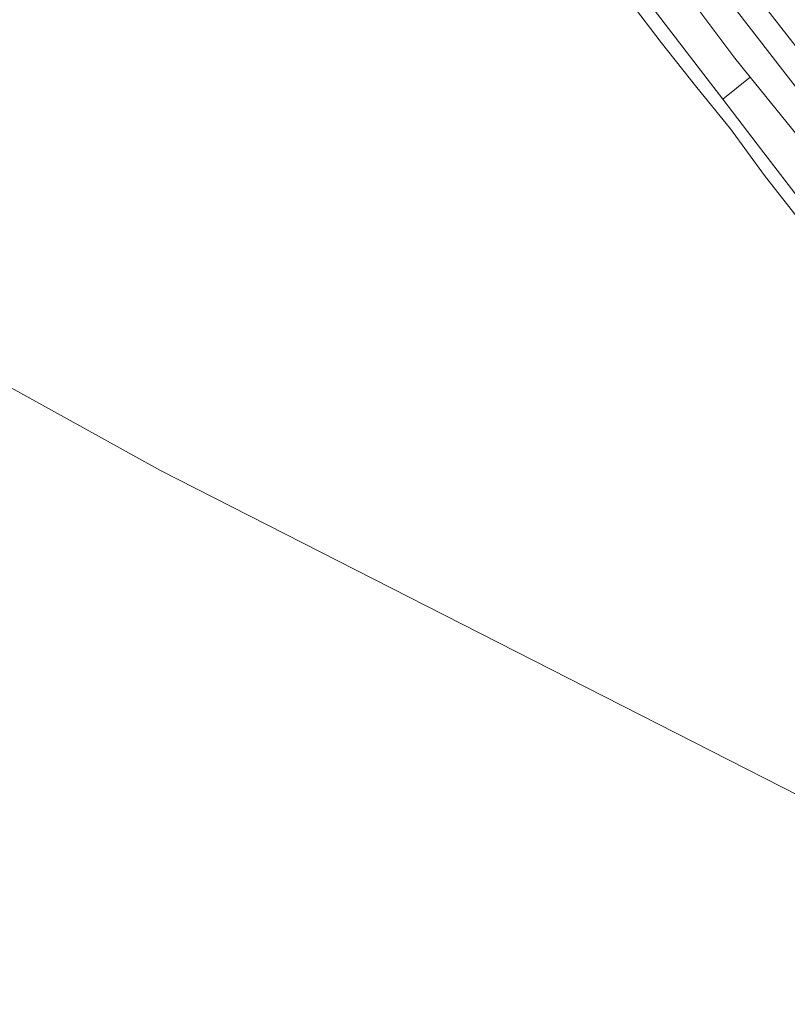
# Model space of a CAD drawing. Header units: metres. Extents: x 185049 to 189876, y 349292 to 352302.
# Tile 221 of 256: x 187360 to 187463, y 351801 to 351933. Entities that reach past the tile are written whole.
import ezdxf

# ---------------------------------------------------------------- set-up
doc = ezdxf.new("R2010")
doc.units = ezdxf.units.M
for name, color, linetype, lineweight in [('B-WE-GR-GRAS-GV', 60, 'Continuous', 13), ('B-WE-GR-PERK-GV', 90, 'Continuous', 13), ('B-WE-GW-TALUD_TEEN-G', 90, 'Continuous', 18), ('B-WE-OB-BEKLEDING_STEEN-GV', 30, 'Continuous', 18), ('B-WE-OB-BEKLEDING_STORTSTEEN-GV', 30, 'Continuous', 18), ('B-WE-OG-WATER_POEL-GV', 7, 'Continuous', 18), ('B-WE-VH-VERHARDING_STRAATBAKSTEEN-GV', 252, 'Continuous', 18)]:
    doc.layers.add(name, color=color, linetype=linetype, lineweight=lineweight)

msp = doc.modelspace()

# ---------------------------------------------------------------- linework, layer by layer
at = {"layer": 'B-WE-GR-GRAS-GV'}
for points in [[(187465.393, 351915.599, 21.978), (187457.794, 351925.006, 21.947), (187455.739, 351927.55, 21.939), (187448.618, 351937.054, 21.943)], [(187453.482, 351937.141, 23.662), (187464.242, 351923.221, 23.658)]]:
    msp.add_polyline3d(points, dxfattribs=at)
at = {"layer": 'B-WE-GR-PERK-GV'}
for points in [[(187455.842, 351939.487, 23.925), (187467.667, 351924.33, 23.868)], [(187464.242, 351923.221, 23.658), (187453.482, 351937.141, 23.662)]]:
    msp.add_polyline3d(points, dxfattribs=at)
at = {"layer": 'B-WE-GW-TALUD_TEEN-G'}
msp.add_polyline3d([(187520.822, 351804.509, 21.044), (187520.765, 351804.68, 21.044), (187520.524, 351810.571, 21.057), (187520.149, 351817.68, 21.057), (187519.609, 351822.554, 21.057), (187519.368, 351827.646, 21.026), (187519.033, 351831.824, 21.048), (187518.907, 351834.425, 21.048), (187518.38, 351837.794, 21.009), (187517.766, 351839.604, 20.978), (187517.104, 351841.074, 20.952), (187513.581, 351846.077, 20.956), (187507.542, 351853.659, 20.969), (187501.265, 351861.568, 21), (187493.403, 351871.398, 20.996), (187486.121, 351880.505, 21.013), (187479.365, 351889.392, 21), (187473.174, 351897.403, 21), (187465.549, 351907.157, 21.004), (187458.742, 351916.045, 20.996), (187454.137, 351922.058, 21.007), (187451.598, 351925.373, 21.013), (187442.588, 351937.124, 21.013)], dxfattribs=at)
at = {"layer": 'B-WE-OB-BEKLEDING_STEEN-GV'}
msp.add_polyline3d([(187465.549, 351907.157, 21.004), (187458.742, 351916.045, 20.996), (187454.137, 351922.058, 21.007), (187457.794, 351925.006, 21.947), (187465.393, 351915.599, 21.978)], dxfattribs=at)
at = {"layer": 'B-WE-OB-BEKLEDING_STORTSTEEN-GV'}
for points in [[(187442.588, 351937.124, 21.013), (187451.598, 351925.373, 21.013), (187454.137, 351922.058, 21.007), (187458.742, 351916.045, 20.996), (187465.549, 351907.157, 21.004)], [(187466.027, 351903.781, 20.956), (187459.716, 351911.849, 20.956), (187455.17, 351918.083, 20.956), (187450.665, 351923.625, 20.956), (187445.855, 351929.664, 20.956), (187441.737, 351935.079, 20.956)]]:
    msp.add_polyline3d(points, dxfattribs=at)
at = {"layer": 'B-WE-OG-WATER_POEL-GV'}
for points in [[(187441.737, 351935.079, 20.956), (187445.855, 351929.664, 20.956), (187450.665, 351923.625, 20.956), (187455.17, 351918.083, 20.956), (187459.716, 351911.849, 20.956), (187466.027, 351903.781, 20.956)], [(187280.138, 351926.982, 20.956), (187378.828, 351872.363, 20.956), (187519.109, 351800.919, 20.956)], [(187519.109, 351800.919, 20.956), (187378.828, 351872.363, 20.956), (187280.138, 351926.982, 20.956)]]:
    msp.add_polyline3d(points, dxfattribs=at)
at = {"layer": 'B-WE-VH-VERHARDING_STRAATBAKSTEEN-GV'}
msp.add_polyline3d([(187467.667, 351924.33, 23.868), (187455.842, 351939.487, 23.925)], dxfattribs=at)

doc.saveas('drawing.dxf')
